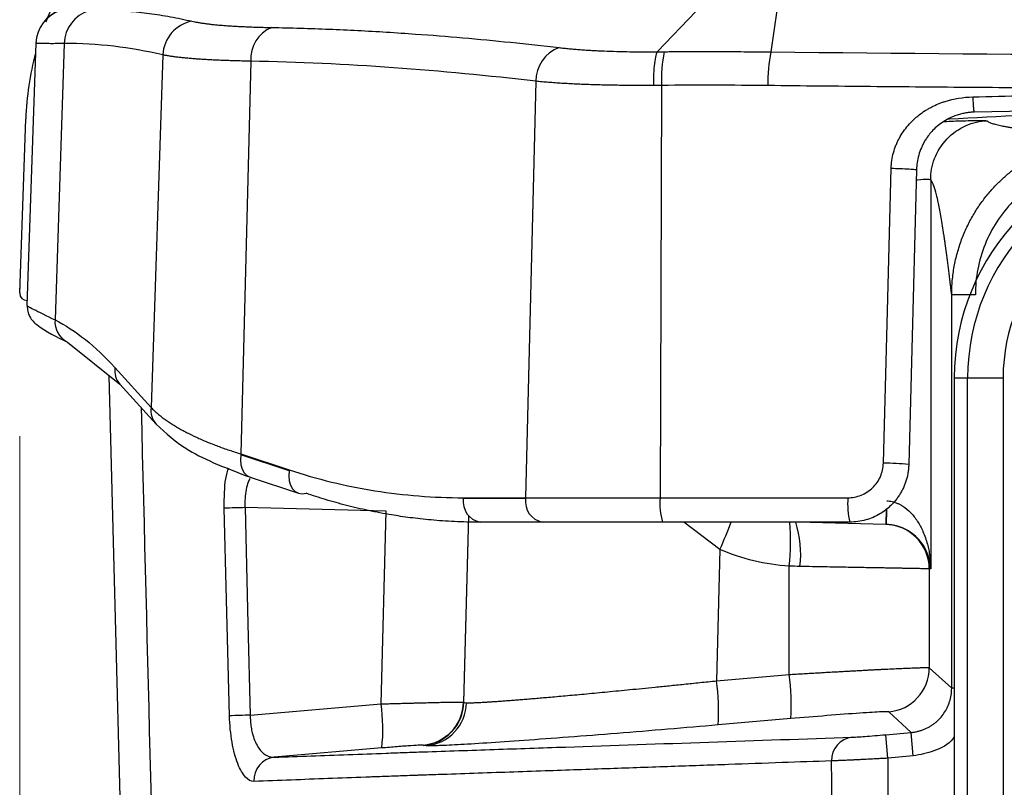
# Model space of a CAD drawing. Header units: millimetres. Extents: x 5 to 597, y 5 to 415.
# Tile 25 of 138: x 214.26 to 220.92, y 320.27 to 325.47. Entities that reach past the tile are written whole.
import ezdxf

# ---------------------------------------------------------------- set-up
doc = ezdxf.new("R2010")
doc.units = ezdxf.units.MM
doc.header["$PDSIZE"] = -1
doc.styles.add('SLDTEXTSTYLE0', font='ARIAL.TTF', dxfattribs={"width": 0.948})
doc.dimstyles.new('SLDDIMSTYLE5', dxfattribs={"dimtxt": 2.5, "dimasz": 2.5, "dimexe": 0, "dimexo": 0.0625, "dimtad": 1, "dimdec": 0, "dimlfac": 5, "dimrnd": 1e-09, "dimzin": 12, "dimdsep": 46, "dimtxsty": 'SLDTEXTSTYLE0', "dimsah": 1, "dimcen": 0.09, "dimadec": 0, "dimazin": 3, "dimtfac": 1, "dimtofl": 0, "dimtmove": 0, "dimatfit": 3, "dimfxl": 0, "dimfrac": 2, "dimtolj": 1, "dimtzin": 12, "dimarcsym": 0})

# ---------------------------------------------------------------- blocks, each defined once
blk = doc.blocks.new('_D_6')
at = {"color": 7, "linetype": 'Continuous', "lineweight": 0}
for p, q in [((214.2577, 322.6471), (214.2577, 297.3028)), ((234.8143, 322.6178), (234.8143, 314.628)), ((234.8143, 313.104), (234.8143, 304.428)), ((234.8143, 302.904), (234.8143, 297.3028)), ((214.2577, 298.3028), (234.8143, 298.3028))]:
    blk.add_line(p, q, dxfattribs=at)
at = {"color": 7, "linetype": 'Continuous', "lineweight": 18}
for points in [[(214.2577, 298.3028), (216.7577, 297.9928), (216.7577, 298.6128)], [(234.8143, 298.3028), (232.3143, 298.6128), (232.3143, 297.9928)]]:
    blk.add_solid(points, dxfattribs=at)
at = {"color": 7, "linetype": 'Continuous', "lineweight": 18, "insert": (220.8551, 301.5255), "char_height": 2.5, "attachment_point": 1, "style": 'SLDTEXTSTYLE0'}
blk.add_mtext('103', dxfattribs=at)

msp = doc.modelspace()

# ---------------------------------------------------------------- linework, layer by layer
at = {"color": 7, "linetype": 'Continuous', "lineweight": 25}
for p, q in [((218.5712, 325.2496), (218.8335, 325.5239)), ((219.3809, 325.5281), (219.3401, 325.2483)), ((214.3668, 325.308), (214.3048, 323.5316)), ((214.5584, 325.3046), (214.496, 323.4349)), ((215.2252, 325.2279), (215.1455, 322.842)), ((215.82, 325.1855), (215.7543, 322.5276)), ((217.75, 325.0493), (217.6804, 322.2316)), ((218.6005, 325.0218), (218.5909, 322.2316)), ((214.2567, 323.6178), (214.2978, 324.7945)), ((220.3255, 324.4511), (220.2733, 322.4556)), ((220.4216, 324.383), (220.4216, 321.7502)), ((220.5638, 320.9421), (220.5638, 323.6053)), ((214.3048, 323.5316), (214.3171, 323.525)), ((214.5795, 323.2852), (214.9349, 322.9998)), ((214.9007, 323.1127), (215.1455, 322.842)), ((215.0671, 315.2314), (214.8621, 323.0583)), ((220.5811, 323.042), (220.581, 323.042)), ((220.581, 323.042), (220.581, 318.846)), ((220.5811, 323.042), (220.6718, 323.042)), ((220.5811, 323.042), (220.5811, 318.846)), ((220.6718, 323.042), (220.9117, 323.042)), ((220.6718, 318.846), (220.6718, 323.042)), ((220.9117, 323.042), (220.9117, 318.846)), ((214.9349, 322.9998), (215.1798, 322.729)), ((216.0804, 322.414), (215.7534, 322.522)), ((215.7543, 322.5276), (216.0814, 322.4196)), ((215.8172, 322.3701), (216.1443, 322.2621)), ((217.2587, 322.2316), (217.6804, 322.2316)), ((217.6804, 322.226), (217.2587, 322.226)), ((217.6804, 322.2316), (218.5909, 322.2316)), ((218.5909, 322.2316), (219.8611, 322.2316)), ((216.7359, 322.1408), (215.7814, 322.1647)), ((216.7018, 320.8364), (216.7359, 322.1408)), ((217.7935, 322.066), (217.3718, 322.066)), ((218.6067, 322.066), (217.7935, 322.066)), ((219.8734, 322.066), (218.6067, 322.066)), ((220.1174, 322.0504), (219.5211, 322.066)), ((218.9954, 321.8811), (218.9722, 320.9929)), ((219.4643, 321.0355), (219.4643, 321.7687)), ((220.4118, 321.7505), (220.4118, 321.0815)), ((220.4216, 321.7502), (220.4118, 321.7505)), ((218.9722, 320.9929), (219.4643, 321.0355)), ((220.4118, 321.0815), (220.5638, 320.9421)), ((215.8171, 320.7601), (216.7018, 320.8364)), ((217.2603, 320.8484), (217.2622, 320.8467)), ((220.29, 320.6433), (220.138, 320.7826)), ((219.4747, 320.7367), (218.9826, 320.6941)), ((220.1174, 320.6282), (220.29, 320.6433)), ((220.3039, 320.484), (220.29, 320.6433)), ((220.1313, 320.4689), (220.1174, 320.6282)), ((216.707, 320.5381), (215.9799, 320.4754)), ((216.9885, 320.5557), (216.9866, 320.5574)), ((220.3039, 320.484), (220.1313, 320.4689))]:
    msp.add_line(p, q, dxfattribs=at)
at = {"color": 8, "linetype": 'Continuous', "lineweight": 25}
for p, q in [((217.2934, 322.1107), (217.2603, 320.8484)), ((217.2622, 320.8467), (217.2953, 322.1082)), ((220.1202, 322.1575), (220.1174, 322.0504)), ((218.9954, 321.8811), (218.7501, 322.066)), ((220.581, 320.9421), (220.5638, 320.9421))]:
    msp.add_line(p, q, dxfattribs=at)
at = {"color": 7, "linetype": 'Continuous', "lineweight": 25, "flags": 128}
for points in [[(220.1016, 322.4653), (220.131, 323.5828), (220.154, 324.4609)], [(216.0804, 322.414), (216.0776, 322.3794), (216.0807, 322.3466), (216.0894, 322.3171), (216.1033, 322.2924), (216.1218, 322.2738), (216.1439, 322.2622), (216.1685, 322.2581), (216.1945, 322.2618)], [(215.6766, 320.7561), (215.6565, 321.5427), (215.6409, 322.1607)], [(215.7814, 322.1647), (215.8013, 321.3781), (215.8171, 320.7601)], [(219.7534, 320.1233), (219.7522, 320.3067), (219.7513, 320.4508)], [(220.1313, 320.4689), (220.1326, 320.2742), (220.1337, 320.1213)]]:
    msp.add_lwpolyline(points, dxfattribs=at)
at = {"color": 8, "linetype": 'Continuous', "lineweight": 25, "flags": 128}
msp.add_lwpolyline([(215.7534, 322.522), (215.7506, 322.4874), (215.7536, 322.4546), (215.7623, 322.4251), (215.7763, 322.4004), (215.7948, 322.3818), (215.8169, 322.3702), (215.8172, 322.3701)], dxfattribs=at)
at = {"color": 7, "linetype": 'Continuous', "lineweight": 25}
for centre, radius, start, end in [((216.2966, 324.7247), 2, 140.94281, 158.72937), ((214.6067, 325.3008), 0.24, 108.27458, 178), ((214.6066, 325.2996), 0.24, 107.54486, 177.99937), ((214.7962, 325.3001), 0.2378, 106.97604, 178.93871), ((215.4671, 325.218), 0.242, 100.6461, 177.65669), ((216.0504, 325.2001), 0.2309, 112.43665, 183.60708), ((216.2966, 324.7247), 2, 165.02654, 178), ((217.9919, 325.0506), 0.242, 110.48776, 180.31439), ((219.4555, 325.0689), 0.8563, 167.81006, 183.15847), ((220.288, 325.0518), 0.9681, 168.28944, 181.86436), ((222.1355, 323.042), 1.5544, 91.5, 180), ((222.1355, 323.042), 1.4637, 91.5, 180), ((222.1355, 323.042), 1.2238, 91.5, 180), ((214.3067, 323.616), 0.05, 178, 180), ((214.3067, 323.616), 0.05, 180, 270), ((215.9733, 322.4863), 0.2228, 169.31444, 170.77212), ((220.1117, 321.1301), 1.3353, 83.05047, 90.43336), ((216.3004, 322.3782), 0.2228, 169.31444, 170.77212), ((217.4001, 322.206), 0.1428, 171.95053, 258.57825), ((217.4849, 322.226), 0.2262, 178.58563, 180.00009), ((217.8218, 322.206), 0.1428, 171.95053, 258.57825), ((217.9066, 322.226), 0.2262, 178.58563, 180.00009), ((219.0287, 322.1896), 0.4398, 174.52026, 196.3212), ((220.4122, 322.1895), 0.5527, 175.62816, 192.90659), ((216.2428, 303.2736), 18.8967, 91.39927, 91.82542), ((220.1118, 321.7505), 0.3, 359.99526, 88.49579), ((217.9758, 320.8339), 1.5021, 356.28948, 7.71327), ((220.1117, 321.0816), 0.3001, 275.01835, 359.98165), ((217.4837, 320.7913), 1.5021, 356.28948, 7.71327), ((215.5817, 320.6676), 1.1327, 353.43656, 8.56987), ((216.9604, 320.8564), 0.3001, 275.01777, 358.48223), ((216.9622, 320.8546), 0.3001, 275.01777, 358.48223), ((216.9808, 320.8506), 0.299, 275.40394, 358.73773), ((216.2794, 301.9676), 18.7982, 91.40926, 91.83781), ((219.9077, 320.4558), 0.1565, 96.71031, 181.83504), ((215.9985, 320.3201), 0.1564, 96.82445, 182.81066)]:
    msp.add_arc(centre, radius, start, end, dxfattribs=at)
at = {"color": 8, "linetype": 'Continuous', "lineweight": 25}
for centre, radius, start, end in [((214.6467, 323.4209), 0.1514, 174.66407, 243.67256), ((215.0404, 323.0934), 0.141, 172.14734, 221.60237), ((215.2853, 322.8227), 0.141, 172.14794, 221.54554), ((222.6856, 322.0688), 2.5642, 177.97801, 180.41265), ((214.692, 323.7506), 4.692, 336.51891, 338.95968), ((217.7477, 321.9441), 1.7255, 354.16832, 4.05374), ((218.8616, 321.8553), 0.6803, 352.50382, 18.04863)]:
    msp.add_arc(centre, radius, start, end, dxfattribs=at)
at = {"color": 7, "linetype": 'Continuous', "lineweight": 25}
for points, knots in [([(214.991, 325.5238), (215.0149, 325.5217), (215.0626, 325.5175), (215.1342, 325.5088), (215.2057, 325.4984), (215.2775, 325.4861), (215.3497, 325.4721), (215.398, 325.4613), (215.4223, 325.4559)], [0, 0, 0, 0, 0.165664, 0.331002, 0.4965809, 0.6629402, 0.8305883, 1, 1, 1, 1]), ([(215.4223, 325.4559), (215.429, 325.4545), (215.4424, 325.4515), (215.4648, 325.4474), (215.489, 325.4435), (215.5151, 325.4399), (215.543, 325.4364), (215.5727, 325.4332), (215.6041, 325.4302), (215.6373, 325.4274), (215.6722, 325.4249), (215.7088, 325.4226), (215.747, 325.4205), (215.7869, 325.4186), (215.8284, 325.417), (215.8714, 325.4156), (215.9159, 325.4144), (215.9468, 325.4138), (215.9623, 325.4135)], [0, 0, 0, 0, 0.06302, 0.125904, 0.188669, 0.251328, 0.313896, 0.376387, 0.438815, 0.501194, 0.563537, 0.625857, 0.688167, 0.75048, 0.812807, 0.875162, 0.937556, 1, 1, 1, 1]), ([(215.9623, 325.4135), (216.0271, 325.4121), (216.1565, 325.4094), (216.3507, 325.4026), (216.5449, 325.3938), (216.7399, 325.3828), (216.9769, 325.367), (217.2569, 325.3446), (217.5808, 325.314), (217.7978, 325.2896), (217.9073, 325.2773)], [0, 0, 0, 0, 0.099806, 0.199338, 0.298972, 0.399074, 0.499994, 0.66455, 0.830867, 1, 1, 1, 1]), ([(214.5584, 325.3046), (214.5496, 325.3045), (214.5318, 325.3043), (214.5076, 325.3041), (214.4852, 325.304), (214.4647, 325.304), (214.4461, 325.3041), (214.4294, 325.3042), (214.4147, 325.3044), (214.4019, 325.3047), (214.3911, 325.3051), (214.3822, 325.3055), (214.3753, 325.306), (214.3704, 325.3066), (214.3673, 325.3073), (214.367, 325.3078), (214.3668, 325.308)], [0, 0, 0, 0, 0.071261, 0.142548, 0.21386, 0.285199, 0.356563, 0.427953, 0.499368, 0.57081, 0.642277, 0.71377, 0.785289, 0.856833, 0.928404, 1, 1, 1, 1]), ([(217.9073, 325.2773), (217.9185, 325.276), (217.941, 325.2735), (217.9763, 325.27), (218.0127, 325.2668), (218.0503, 325.2638), (218.089, 325.2611), (218.1288, 325.2587), (218.1697, 325.2565), (218.2256, 325.254), (218.2974, 325.2515), (218.3765, 325.2499), (218.4419, 325.2492), (218.4908, 325.2491), (218.5322, 325.2492), (218.5585, 325.2495), (218.5712, 325.2496)], [0, 0, 0, 0, 0.062706, 0.125208, 0.187574, 0.24987, 0.312162, 0.374516, 0.436995, 0.499663, 0.625179, 0.749707, 0.832545, 0.894713, 0.949156, 1, 1, 1, 1]), ([(218.5711, 325.2496), (218.5678, 325.2452), (218.5644, 325.2366), (218.5579, 325.21), (218.5549, 325.1921), (218.55, 325.1493), (218.5481, 325.1246), (218.5456, 325.0733), (218.5451, 325.0468), (218.5451, 325.0216)], [0, 0, 0, 0, 0.25, 0.25, 0.5, 0.5, 0.75, 0.75, 1, 1, 1, 1]), ([(218.6185, 325.2497), (218.6335, 325.2498), (218.6636, 325.25), (218.7237, 325.2503), (218.8289, 325.2507), (218.9792, 325.2507), (219.1596, 325.25), (219.2799, 325.2488), (219.3401, 325.2483)], [0, 0, 0, 0, 0.0625, 0.125, 0.25, 0.5, 0.749941, 1, 1, 1, 1]), ([(215.82, 325.1855), (215.8041, 325.1858), (215.7722, 325.1864), (215.7263, 325.1875), (215.6816, 325.1887), (215.6384, 325.1902), (215.5966, 325.1919), (215.5564, 325.1938), (215.5177, 325.1959), (215.4807, 325.1982), (215.4453, 325.2007), (215.4115, 325.2034), (215.3795, 325.2063), (215.3492, 325.2094), (215.3206, 325.2127), (215.2939, 325.2162), (215.2691, 325.2199), (215.2459, 325.2238), (215.2321, 325.2266), (215.2252, 325.2279)], [0, 0, 0, 0, 0.058184, 0.116447, 0.174788, 0.233208, 0.291708, 0.350287, 0.408946, 0.467685, 0.526505, 0.585406, 0.644387, 0.703451, 0.762596, 0.821823, 0.881133, 0.940525, 1, 1, 1, 1]), ([(218.5451, 325.0216), (218.527, 325.0215), (218.4908, 325.0212), (218.4368, 325.0211), (218.3831, 325.0213), (218.3297, 325.0217), (218.2767, 325.0225), (218.2242, 325.0235), (218.1724, 325.0248), (218.1213, 325.0264), (218.071, 325.0282), (218.0216, 325.0304), (217.9732, 325.0328), (217.9259, 325.0356), (217.8798, 325.0386), (217.835, 325.0418), (217.7915, 325.0454), (217.7639, 325.048), (217.75, 325.0493)], [0, 0, 0, 0, 0.060569, 0.12139, 0.182465, 0.243794, 0.305379, 0.367221, 0.429321, 0.491681, 0.5543, 0.61718, 0.680323, 0.743728, 0.807398, 0.871332, 0.935533, 1, 1, 1, 1]), ([(224.5355, 324.9923), (224.4195, 324.9923), (224.1875, 324.9924), (223.8394, 324.9928), (223.4914, 324.9934), (223.1434, 324.9943), (222.7955, 324.9954), (222.4475, 324.9967), (222.0997, 324.9984), (221.7519, 325.0002), (221.4042, 325.0023), (221.0566, 325.0047), (220.7091, 325.0073), (220.3617, 325.0102), (220.0145, 325.0133), (219.6673, 325.0166), (219.4361, 325.0191), (219.3204, 325.0203)], [0, 0, 0, 0, 0.066651, 0.133303, 0.199958, 0.266616, 0.333275, 0.399937, 0.466601, 0.533267, 0.599936, 0.666607, 0.733281, 0.799957, 0.866636, 0.933317, 1, 1, 1, 1]), ([(220.7072, 324.944), (220.8231, 324.9467), (221.0551, 324.952), (221.4032, 324.9591), (221.7512, 324.9656), (222.0993, 324.9712), (222.4474, 324.9761), (222.7955, 324.9802), (223.1436, 324.9836), (223.4916, 324.9863), (223.8396, 324.9881), (224.1876, 324.9893), (224.4195, 324.9895), (224.5355, 324.9895)], [0, 0, 0, 0, 0.0910202, 0.1820168, 0.2729903, 0.363941, 0.4548695, 0.5457763, 0.6366618, 0.7275264, 0.8183707, 0.9091951, 1, 1, 1, 1]), ([(220.154, 324.4609), (220.1545, 324.4786), (220.156, 324.4963), (220.1613, 324.5314), (220.165, 324.5493), (220.1744, 324.5834), (220.1829, 324.6086), (220.1936, 324.633), (220.2012, 324.6491), (220.2054, 324.6574), (220.2178, 324.6803), (220.2268, 324.6951), (220.2467, 324.7237), (220.2577, 324.738), (220.2802, 324.7641), (220.298, 324.7828), (220.3172, 324.8001), (220.3303, 324.8113), (220.3373, 324.8171), (220.3569, 324.8322), (220.3773, 324.8466), (220.3988, 324.8596), (220.4134, 324.868), (220.4212, 324.8722), (220.4429, 324.8834), (220.4651, 324.8937), (220.4919, 324.9041), (220.5036, 324.9082), (220.5114, 324.9109), (220.5156, 324.9122), (220.5784, 324.9322), (220.6411, 324.9424), (220.7072, 324.944)], [0, 0, 0, 0, 0.0625, 0.0625, 0.125, 0.125, 0.1875, 0.21875, 0.21875, 0.25, 0.25, 0.3125, 0.3125, 0.375, 0.375, 0.4375, 0.46875, 0.46875, 0.5, 0.5, 0.5625, 0.59375, 0.59375, 0.625, 0.625, 0.6875, 0.71875, 0.734375, 0.734375, 0.75, 0.75, 1, 1, 1, 1]), ([(220.7072, 324.944), (220.7074, 324.932), (220.7078, 324.9189), (220.709, 324.8935), (220.7098, 324.8812), (220.7115, 324.8608), (220.7124, 324.8528), (220.7143, 324.8427), (220.7151, 324.8405), (220.7159, 324.8405)], [0, 0, 0, 0, 0.25, 0.25, 0.5, 0.5, 0.75, 0.75, 1, 1, 1, 1]), ([(220.7159, 324.8405), (220.7069, 324.8401), (220.6883, 324.8393), (220.66, 324.8356), (220.6304, 324.8296), (220.5998, 324.8208), (220.5626, 324.8069), (220.5076, 324.7791), (220.4459, 324.7314), (220.3926, 324.6669), (220.3594, 324.6061), (220.3397, 324.5504), (220.3286, 324.5003), (220.3265, 324.4672), (220.3255, 324.4511)], [0, 0, 0, 0, 0.044128, 0.090961, 0.140523, 0.192832, 0.247904, 0.3371, 0.498558, 0.632278, 0.750139, 0.838141, 0.92135, 1, 1, 1, 1]), ([(222.6026, 324.866), (221.9151, 324.849), (221.2244, 324.832), (220.5394, 324.7923), (220.5362, 324.7922)], [0, 0, 0, 0, 0.995391, 1, 1, 1, 1]), ([(228.3551, 324.8405), (227.0832, 324.8708), (225.8098, 324.886), (223.2612, 324.886), (221.9878, 324.8708), (220.7159, 324.8405)], [0, 0, 0, 0, 0.5, 0.5, 1, 1, 1, 1]), ([(220.4216, 324.383), (220.4216, 324.429), (220.4298, 324.4784), (220.4666, 324.5743), (220.4954, 324.6204), (220.5691, 324.6977), (220.6139, 324.7286), (220.7079, 324.7698), (220.7569, 324.7803), (220.8029, 324.7825)], [0, 0, 0, 0, 0.25, 0.25, 0.5, 0.5, 0.75, 0.75, 1, 1, 1, 1]), ([(220.8029, 324.7825), (220.8047, 324.781), (220.8082, 324.778), (220.816, 324.7736), (220.8257, 324.7692), (220.8374, 324.7648), (220.851, 324.7605), (220.8666, 324.7562), (220.8842, 324.752), (220.9038, 324.7478), (220.9254, 324.7436), (220.9489, 324.7394), (220.9745, 324.7353), (221.002, 324.7311), (221.0314, 324.727), (221.0856, 324.72), (221.1731, 324.7101), (221.2994, 324.6978), (221.4404, 324.6854), (221.5407, 324.6773), (221.5931, 324.6731)], [0, 0, 0, 0, 0.033021, 0.066434, 0.100242, 0.134446, 0.169048, 0.204048, 0.239448, 0.275251, 0.311456, 0.348065, 0.38508, 0.422501, 0.46033, 0.498568, 0.620045, 0.748791, 0.868969, 1, 1, 1, 1]), ([(220.5638, 323.6053), (220.564, 323.6213), (220.5644, 323.6532), (220.5678, 323.701), (220.5732, 323.7486), (220.5807, 323.7959), (220.5903, 323.8426), (220.6019, 323.8887), (220.6154, 323.9339), (220.6308, 323.9782), (220.648, 324.0214), (220.6669, 324.0634), (220.6873, 324.1041), (220.7092, 324.1434), (220.7323, 324.1812), (220.7566, 324.2175), (220.7819, 324.2522), (220.8081, 324.2852), (220.8351, 324.3166), (220.8703, 324.3546), (220.9158, 324.3987), (220.9741, 324.4478), (221.0377, 324.4939), (221.1063, 324.5363), (221.1797, 324.5741), (221.2571, 324.6067), (221.338, 324.6335), (221.4215, 324.6538), (221.5068, 324.6678), (221.5643, 324.6713), (221.5931, 324.673)], [0, 0, 0, 0, 0.029219, 0.058476, 0.087729, 0.116938, 0.146061, 0.175058, 0.203888, 0.232512, 0.260893, 0.288992, 0.316775, 0.344208, 0.371259, 0.397899, 0.424099, 0.449835, 0.475084, 0.499824, 0.544676, 0.59114, 0.639079, 0.688331, 0.738715, 0.790026, 0.842045, 0.89454, 0.947272, 1, 1, 1, 1]), ([(221.5989, 324.5132), (221.5404, 324.511), (221.4825, 324.5033), (221.3685, 324.4767), (221.3137, 324.4581), (221.2082, 324.4109), (221.157, 324.3819), (221.0619, 324.315), (221.0181, 324.2774), (220.9377, 324.1939), (220.901, 324.1477), (220.8381, 324.0505), (220.8115, 323.9992), (220.7679, 323.8912), (220.7513, 323.8349), (220.7294, 323.7215), (220.7238, 323.6638), (220.7238, 323.6052)], [0, 0, 0, 0, 0.125, 0.125, 0.25, 0.25, 0.375, 0.375, 0.5, 0.5, 0.625, 0.625, 0.75, 0.75, 0.875, 0.875, 1, 1, 1, 1]), ([(220.154, 324.4609), (220.1735, 324.4604), (220.1949, 324.4598), (220.237, 324.4582), (220.2576, 324.4573), (220.2916, 324.4553), (220.3049, 324.4543), (220.3219, 324.4525), (220.3256, 324.4517), (220.3255, 324.4511)], [0, 0, 0, 0, 0.25, 0.25, 0.5, 0.5, 0.75, 0.75, 1, 1, 1, 1]), ([(220.5638, 323.6053), (220.5626, 323.6153), (220.5612, 323.6273), (220.5597, 323.6399), (220.5593, 323.6433), (220.5591, 323.6447), (220.5591, 323.6452), (220.559, 323.646), (220.5588, 323.6473), (220.5578, 323.6555), (220.5536, 323.6905), (220.5432, 323.7755), (220.5311, 323.8691), (220.5212, 323.9415), (220.5164, 323.9753), (220.5143, 323.9899), (220.5135, 323.995), (220.5133, 323.9962), (220.5132, 323.9968), (220.5129, 323.9989), (220.5123, 324.003), (220.5054, 324.0501), (220.4926, 324.1307), (220.4794, 324.2019), (220.4715, 324.2389), (220.4691, 324.2501), (220.468, 324.2548), (220.4675, 324.2571), (220.4673, 324.2579), (220.4669, 324.2596), (220.4636, 324.274), (220.4479, 324.3369), (220.433, 324.3721), (220.4216, 324.383)], [0, 0, 0, 0, 0.03125, 0.039063, 0.042969, 0.042969, 0.043945, 0.043945, 0.044922, 0.046875, 0.0625, 0.125, 0.25, 0.3125, 0.34375, 0.359375, 0.361328, 0.361328, 0.363281, 0.363281, 0.367188, 0.375, 0.5, 0.625, 0.65625, 0.671875, 0.679687, 0.679687, 0.683594, 0.683594, 0.6875, 0.75, 1, 1, 1, 1]), ([(220.7238, 323.6052), (220.6824, 323.6052), (220.6412, 323.6052), (220.5821, 323.6053), (220.5645, 323.6053), (220.5638, 323.6053)], [0, 0, 0, 0, 0.5, 0.5, 1, 1, 1, 1]), ([(214.3078, 323.5296), (214.3079, 323.5233), (214.3082, 323.5093), (214.3134, 323.4829), (214.3341, 323.435), (214.4135, 323.3642), (214.5065, 323.3199), (214.5795, 323.2852)], [0, 0, 0, 0, 0.0171813, 0.038423, 0.097329, 0.2907673, 1, 1, 1, 1]), ([(215.1455, 322.842), (215.1526, 322.8349), (215.1666, 322.8208), (215.19, 322.8003), (215.2147, 322.7803), (215.2407, 322.761), (215.2678, 322.7422), (215.2959, 322.7241), (215.325, 322.7067), (215.3548, 322.6898), (215.3963, 322.6678), (215.4514, 322.6409), (215.5222, 322.61), (215.5965, 322.5808), (215.6733, 322.5533), (215.7276, 322.5361), (215.7543, 322.5276)], [0, 0, 0, 0, 0.060768, 0.120285, 0.17855, 0.235562, 0.291321, 0.345825, 0.399076, 0.451071, 0.501812, 0.60621, 0.708225, 0.807859, 0.905116, 1, 1, 1, 1]), ([(215.1797, 322.7291), (215.2458, 322.6682), (215.395, 322.5306), (215.6664, 322.4274), (215.8176, 322.3699)], [0, 0, 0, 0, 0.4429552, 1, 1, 1, 1]), ([(219.8611, 322.2316), (219.8922, 322.2316), (219.9228, 322.2376), (219.9802, 322.2608), (220.0065, 322.278), (220.0509, 322.3209), (220.069, 322.3469), (220.0938, 322.4033), (220.1008, 322.4341), (220.1016, 322.4653)], [0, 0, 0, 0, 0.25, 0.25, 0.5, 0.5, 0.75, 0.75, 1, 1, 1, 1]), ([(220.2733, 322.4556), (220.2728, 322.4461), (220.272, 322.4272), (220.2681, 322.3992), (220.2624, 322.3715), (220.2548, 322.3443), (220.2453, 322.3178), (220.234, 322.292), (220.2209, 322.2672), (220.2061, 322.2434), (220.1898, 322.2207), (220.1719, 322.1993), (220.1482, 322.1746), (220.1171, 322.1476), (220.0767, 322.1203), (220.0315, 322.0974), (219.9821, 322.0799), (219.9289, 322.0683), (219.8921, 322.0668), (219.8734, 322.066)], [0, 0, 0, 0, 0.04592, 0.091751, 0.137495, 0.183151, 0.228721, 0.274205, 0.319603, 0.364916, 0.410145, 0.45529, 0.500351, 0.576131, 0.654907, 0.736681, 0.821453, 0.909226, 1, 1, 1, 1]), ([(216.0814, 322.4196), (216.2688, 322.3577), (216.4629, 322.3104), (216.8578, 322.2474), (217.0585, 322.2316), (217.2587, 322.2316)], [0, 0, 0, 0, 0.5, 0.5, 1, 1, 1, 1]), ([(217.3718, 322.066), (217.3422, 322.0662), (217.2843, 322.0666), (217.1996, 322.0698), (217.1188, 322.0745), (217.042, 322.0806), (216.9692, 322.088), (216.9004, 322.0963), (216.8355, 322.1053), (216.7412, 322.1202), (216.6188, 322.1433), (216.47, 322.1783), (216.3292, 322.2172), (216.2386, 322.2472), (216.1945, 322.2618)], [0, 0, 0, 0, 0.074458, 0.145638, 0.213538, 0.278159, 0.339501, 0.397564, 0.452348, 0.503854, 0.637182, 0.764313, 0.885251, 1, 1, 1, 1]), ([(220.1242, 322.2103), (220.1304, 322.2099), (220.1427, 322.209), (220.1612, 322.2055), (220.1795, 322.2004), (220.1977, 322.1936), (220.2157, 322.185), (220.2471, 322.1665), (220.29, 322.1302), (220.3353, 322.0716), (220.3734, 321.9991), (220.3959, 321.9335), (220.4092, 321.8761), (220.4156, 321.8365), (220.4202, 321.7939), (220.4211, 321.7663), (220.4216, 321.7502)], [0, 0, 0, 0, 0.027365, 0.055195, 0.083719, 0.113148, 0.143675, 0.175473, 0.283427, 0.411387, 0.543322, 0.701906, 0.772676, 0.853371, 0.914299, 1, 1, 1, 1]), ([(220.4216, 321.7502), (220.4212, 321.7576), (220.4206, 321.7709), (220.4182, 321.7889), (220.4144, 321.8093), (220.4084, 321.8324), (220.3948, 321.8697), (220.3719, 321.9127), (220.3334, 321.9598), (220.2877, 321.9981), (220.2422, 322.0231), (220.2045, 322.0369), (220.1772, 322.0441), (220.1494, 322.0488), (220.1307, 322.0498), (220.1215, 322.0503)], [0, 0, 0, 0, 0.059881, 0.108765, 0.14665, 0.227328, 0.298128, 0.456704, 0.588672, 0.716625, 0.824605, 0.871795, 0.916319, 0.958811, 1, 1, 1, 1]), ([(220.4118, 321.7505), (220.4113, 321.7505), (220.4104, 321.7505), (220.4063, 321.7506), (220.4003, 321.7507), (220.392, 321.7508), (220.3816, 321.751), (220.369, 321.7513), (220.3542, 321.7515), (220.3371, 321.7519), (220.3178, 321.7522), (220.2963, 321.7526), (220.2726, 321.753), (220.2467, 321.7535), (220.2186, 321.754), (220.1884, 321.7546), (220.1546, 321.7552), (220.1164, 321.7559), (220.0726, 321.7567), (220.0239, 321.7576), (219.9699, 321.7586), (219.9107, 321.7597), (219.846, 321.7609), (219.776, 321.7622), (219.7006, 321.7635), (219.6203, 321.765), (219.5645, 321.766), (219.5361, 321.7665)], [0, 0, 0, 0, 0.031863, 0.063936, 0.096219, 0.128713, 0.161416, 0.194329, 0.227453, 0.260786, 0.29433, 0.328084, 0.362048, 0.396223, 0.430607, 0.465202, 0.500007, 0.539669, 0.581629, 0.625885, 0.672439, 0.721291, 0.772439, 0.825884, 0.881626, 0.939665, 1, 1, 1, 1]), ([(219.4643, 321.0355), (219.4796, 321.0364), (219.51, 321.0382), (219.555, 321.0409), (219.5989, 321.0435), (219.6418, 321.046), (219.6836, 321.0484), (219.7242, 321.0507), (219.7635, 321.0529), (219.8015, 321.0551), (219.8383, 321.0571), (219.8737, 321.059), (219.9077, 321.0609), (219.9404, 321.0627), (219.9717, 321.0644), (220.0016, 321.066), (220.0302, 321.0675), (220.0575, 321.0689), (220.0834, 321.0702), (220.1079, 321.0714), (220.1437, 321.0732), (220.1886, 321.0753), (220.2393, 321.0776), (220.2838, 321.0794), (220.322, 321.0808), (220.3536, 321.0818), (220.3785, 321.0824), (220.3966, 321.0825), (220.4084, 321.0822), (220.4107, 321.0817), (220.4118, 321.0815)], [0, 0, 0, 0, 0.030712, 0.060938, 0.090677, 0.119929, 0.148694, 0.176973, 0.204765, 0.232071, 0.258889, 0.285222, 0.311068, 0.336428, 0.361301, 0.385688, 0.409588, 0.433003, 0.455931, 0.478374, 0.50033, 0.557097, 0.61355, 0.669688, 0.725513, 0.781027, 0.836232, 0.891128, 0.945717, 1, 1, 1, 1]), ([(217.2798, 320.844), (217.2827, 320.844), (217.2887, 320.8438), (217.3002, 320.8439), (217.3135, 320.8441), (217.3289, 320.8446), (217.3463, 320.8453), (217.3657, 320.8462), (217.3872, 320.8474), (217.4107, 320.8487), (217.4363, 320.8503), (217.4639, 320.8522), (217.4935, 320.8542), (217.5251, 320.8565), (217.5587, 320.859), (217.5943, 320.8617), (217.6318, 320.8646), (217.6713, 320.8678), (217.7127, 320.8712), (217.7559, 320.8748), (217.801, 320.8787), (217.8689, 320.8846), (217.9643, 320.8931), (218.0931, 320.905), (218.2343, 320.9184), (218.3613, 320.9307), (218.4703, 320.9415), (218.5589, 320.9503), (218.6536, 320.9599), (218.7545, 320.9702), (218.8612, 320.9812), (218.9346, 320.9889), (218.9722, 320.9929)], [0, 0, 0, 0, 0.023924, 0.047952, 0.072084, 0.096321, 0.120664, 0.145112, 0.169666, 0.194328, 0.219096, 0.243973, 0.268957, 0.29405, 0.319253, 0.344564, 0.369986, 0.395518, 0.42116, 0.446914, 0.47278, 0.498757, 0.559795, 0.623127, 0.688755, 0.756684, 0.792207, 0.829741, 0.869288, 0.910846, 0.954417, 1, 1, 1, 1]), ([(220.29, 320.6433), (220.2977, 320.6442), (220.313, 320.6459), (220.3356, 320.6506), (220.3575, 320.6569), (220.3787, 320.6647), (220.399, 320.674), (220.4184, 320.6847), (220.4368, 320.6967), (220.4541, 320.7099), (220.4702, 320.7241), (220.4902, 320.7444), (220.5126, 320.7726), (220.5346, 320.8104), (220.551, 320.8519), (220.5618, 320.8962), (220.5631, 320.9267), (220.5638, 320.9421)], [0, 0, 0, 0, 0.052204, 0.103922, 0.155153, 0.205898, 0.256157, 0.30593, 0.355218, 0.404021, 0.452339, 0.500172, 0.596249, 0.694268, 0.794231, 0.896141, 1, 1, 1, 1]), ([(216.7018, 320.8364), (216.7133, 320.8367), (216.7362, 320.8374), (216.7699, 320.8384), (216.8025, 320.8393), (216.834, 320.8402), (216.8643, 320.841), (216.8933, 320.8418), (216.9211, 320.8426), (216.9475, 320.8433), (216.9726, 320.8439), (216.9963, 320.8445), (217.0188, 320.8451), (217.0399, 320.8456), (217.0597, 320.8461), (217.0782, 320.8465), (217.1052, 320.8471), (217.1386, 320.8478), (217.175, 320.8484), (217.2052, 320.8488), (217.2291, 320.849), (217.2463, 320.849), (217.2574, 320.8489), (217.2594, 320.8486), (217.2603, 320.8484)], [0, 0, 0, 0, 0.039125, 0.077426, 0.114903, 0.151555, 0.187382, 0.222385, 0.256564, 0.289919, 0.32245, 0.354156, 0.385038, 0.415097, 0.444332, 0.472743, 0.50033, 0.57356, 0.64617, 0.718163, 0.789539, 0.860303, 0.930455, 1, 1, 1, 1]), ([(220.138, 320.7826), (220.1366, 320.7839), (220.1211, 320.7841), (220.0556, 320.7812), (220.0054, 320.7782), (219.8778, 320.7693), (219.8006, 320.7635), (219.6386, 320.7506), (219.5542, 320.7435), (219.4747, 320.7367)], [0, 0, 0, 0, 0.25, 0.25, 0.5, 0.5, 0.75, 0.75, 1, 1, 1, 1]), ([(215.8423, 320.3124), (215.8226, 320.3117), (215.8031, 320.3214), (215.7747, 320.3521), (215.7656, 320.3648), (215.7481, 320.3951), (215.7397, 320.4129), (215.7241, 320.4533), (215.717, 320.4754), (215.7041, 320.5238), (215.6984, 320.5503), (215.6888, 320.6057), (215.685, 320.6344), (215.6792, 320.6942), (215.6774, 320.7251), (215.6766, 320.7561)], [0, 0, 0, 0, 0.25, 0.25, 0.375, 0.375, 0.5, 0.5, 0.625, 0.625, 0.75, 0.75, 0.875, 0.875, 1, 1, 1, 1]), ([(215.8171, 320.7601), (215.8171, 320.7532), (215.8172, 320.7393), (215.8183, 320.7187), (215.8202, 320.6983), (215.8229, 320.6783), (215.8264, 320.6587), (215.8332, 320.6279), (215.8462, 320.5875), (215.8675, 320.5456), (215.8929, 320.5124), (215.9167, 320.4928), (215.9389, 320.4816), (215.9586, 320.4757), (215.9726, 320.4755), (215.9799, 320.4754)], [0, 0, 0, 0, 0.04159, 0.083154, 0.124774, 0.166531, 0.208506, 0.250776, 0.37159, 0.50036, 0.618824, 0.74998, 0.823483, 0.906814, 1, 1, 1, 1]), ([(218.9826, 320.6941), (218.8712, 320.6844), (218.7571, 320.6747), (218.5279, 320.6555), (218.4128, 320.6461), (218.1869, 320.6279), (218.0762, 320.6192), (217.865, 320.6031), (217.7645, 320.5956), (217.5789, 320.5823), (217.4938, 320.5765), (217.3426, 320.5668), (217.2765, 320.5628), (217.1651, 320.5569), (217.1198, 320.5548), (217.0495, 320.5526), (217.0246, 320.5524), (217.009, 320.553)], [0, 0, 0, 0, 0.125, 0.125, 0.25, 0.25, 0.375, 0.375, 0.5, 0.5, 0.625, 0.625, 0.75, 0.75, 0.875, 0.875, 1, 1, 1, 1]), ([(215.9799, 320.4754), (216.1447, 320.4812), (216.3113, 320.4873), (216.5651, 320.4966), (216.6504, 320.4998), (216.7793, 320.5047), (216.8223, 320.5063), (216.9058, 320.5093), (216.9469, 320.5108), (217.0685, 320.515), (217.1476, 320.5176), (217.3072, 320.5229), (217.3872, 320.5256), (217.6277, 320.5337), (217.7886, 320.5392), (218.5949, 320.5667), (219.2463, 320.5893), (219.8894, 320.6112)], [0, 0, 0, 0, 0.125, 0.125, 0.1875, 0.1875, 0.21875, 0.21875, 0.25, 0.25, 0.3125, 0.3125, 0.375, 0.375, 0.5, 0.5, 1, 1, 1, 1]), ([(219.8894, 320.6112), (219.8973, 320.6114), (219.9087, 320.612), (219.9384, 320.6139), (219.9562, 320.6152), (220.0172, 320.6197), (220.0669, 320.6238), (220.1174, 320.6282)], [0, 0, 0, 0, 0.25, 0.25, 0.5, 0.5, 1, 1, 1, 1]), ([(216.9866, 320.5574), (216.986, 320.558), (216.9795, 320.5581), (216.952, 320.5569), (216.931, 320.5556), (216.8773, 320.5519), (216.8449, 320.5495), (216.7765, 320.544), (216.7408, 320.5411), (216.707, 320.5381)], [0, 0, 0, 0, 0.25, 0.25, 0.5, 0.5, 0.75, 0.75, 1, 1, 1, 1]), ([(219.7513, 320.4508), (219.6394, 320.4468), (219.4075, 320.4387), (219.0454, 320.4258), (218.6573, 320.4122), (218.2429, 320.3977), (217.7968, 320.3821), (217.4094, 320.3688), (217.1475, 320.3597), (217.0278, 320.3558), (216.9775, 320.3539), (216.9394, 320.353), (216.8994, 320.3512), (216.8294, 320.349), (216.7475, 320.346), (216.6738, 320.3432), (216.6309, 320.3416), (216.5232, 320.3375), (216.3436, 320.3307), (216.0915, 320.3214), (215.9263, 320.3154), (215.8423, 320.3124)], [0, 0, 0, 0, 0.086838, 0.180117, 0.279943, 0.386487, 0.499994, 0.624993, 0.687494, 0.704665, 0.718745, 0.726937, 0.734539, 0.749995, 0.781244, 0.796869, 0.804683, 0.812496, 0.875, 0.936488, 1, 1, 1, 1]), ([(220.1313, 320.4689), (220.1221, 320.4684), (220.1041, 320.4674), (220.0776, 320.466), (220.0524, 320.4646), (220.0286, 320.4634), (220.0064, 320.4622), (219.9858, 320.4612), (219.9668, 320.4602), (219.9496, 320.4593), (219.934, 320.4585), (219.9201, 320.4578), (219.9078, 320.4572), (219.8859, 320.4562), (219.8557, 320.4548), (219.8205, 320.4533), (219.7913, 320.4521), (219.7677, 320.4512), (219.7567, 320.4509), (219.7513, 320.4508)], [0, 0, 0, 0, 0.054873, 0.107958, 0.15901, 0.207812, 0.254175, 0.297938, 0.338971, 0.377167, 0.412445, 0.444742, 0.474015, 0.500237, 0.604863, 0.707897, 0.808537, 0.90609, 1, 1, 1, 1])]:
    msp.add_open_spline(points, degree=3, knots=knots, dxfattribs=at)
for points in [[(215.2252, 325.2279), (215.0041, 325.2792), (214.7819, 325.307), (214.5584, 325.3046)], [(218.5712, 325.2496), (218.5869, 325.2496), (218.6027, 325.2496), (218.6185, 325.2497)], [(219.3401, 325.2483), (221.0719, 325.2296), (222.8037, 325.2203), (224.5355, 325.2203)], [(217.75, 325.0493), (217.1084, 325.1245), (216.4653, 325.1738), (215.82, 325.1855)], [(218.6005, 325.0218), (218.582, 325.0217), (218.5635, 325.0216), (218.5451, 325.0216)], [(219.3204, 325.0203), (219.0803, 325.0229), (218.8404, 325.0233), (218.6005, 325.0218)], [(214.496, 323.4349), (214.6345, 323.365), (214.7703, 323.2569), (214.9007, 323.1127)], [(215.7813, 322.1652), (215.7813, 322.165), (215.7813, 322.1648), (215.7814, 322.1647)], [(220.1215, 322.0503), (220.1201, 322.0504), (220.1188, 322.0504), (220.1174, 322.0504)], [(219.4643, 321.7687), (219.3039, 321.7787), (219.1429, 321.8173), (218.9954, 321.8811)], [(219.5361, 321.7665), (219.5122, 321.767), (219.4883, 321.7677), (219.4643, 321.7687)], [(217.2622, 320.8467), (217.2634, 320.8453), (217.2693, 320.8444), (217.2798, 320.844)], [(217.009, 320.553), (216.9968, 320.5534), (216.99, 320.5543), (216.9885, 320.5557)]]:
    msp.add_open_spline(points, degree=3, dxfattribs=at)
at = {"color": 8, "linetype": 'Continuous', "lineweight": 25}
for points, knots in [([(220.5123, 324.7777), (220.5559, 324.7794), (220.6663, 324.7837), (220.7728, 324.7852), (220.7928, 324.7834), (220.8029, 324.7825)], [0, 0, 0, 0, 0.2453372, 0.6219684, 1, 1, 1, 1]), ([(220.4216, 324.383), (220.4159, 324.3839), (220.4047, 324.3857), (220.361, 324.3842), (220.3263, 324.381), (220.3237, 324.3807)], [0, 0, 0, 0, 0.484281, 0.961204, 1, 1, 1, 1]), ([(214.3171, 323.525), (214.324, 323.521), (214.3403, 323.5117), (214.4393, 323.4629), (214.496, 323.4349)], [0, 0, 0, 0, 0.426979, 1, 1, 1, 1]), ([(215.0785, 322.841), (215.1205, 321.1748), (215.1787, 318.8671), (215.2412, 316.3979), (215.2646, 315.5515), (215.2703, 315.3335), (215.273, 315.2703), (215.2743, 315.2507), (215.2747, 315.2439)], [0, 0, 0, 0, 0.657975, 0.911221, 0.97504, 0.992219, 0.997315, 1, 1, 1, 1]), ([(215.6409, 322.1607), (215.6412, 322.2322), (215.6418, 322.3377), (215.6633, 322.4112), (215.6702, 322.4349)], [0, 0, 0, 0, 0.677463, 1, 1, 1, 1]), ([(215.8146, 322.3621), (215.8108, 322.3542), (215.8003, 322.3325), (215.7887, 322.2867), (215.7802, 322.2281), (215.781, 322.1861), (215.7813, 322.1652)], [0, 0, 0, 0, 0.1590709, 0.4330377, 0.718388, 1, 1, 1, 1]), ([(220.581, 320.6131), (220.5783, 320.6091), (220.5464, 320.5628), (220.4467, 320.5125), (220.3504, 320.4933), (220.3039, 320.484)], [0, 0, 0, 0, 0.046927, 0.539953, 1, 1, 1, 1])]:
    msp.add_open_spline(points, degree=3, knots=knots, dxfattribs=at)
at = {"color": 7, "linetype": 'Continuous', "lineweight": 0}
msp.add_point((214.2577, 323.6471), dxfattribs=at)

# ---------------------------------------------------------------- dimensions: what is measured, and where the dimension line sits
at = {"color": 7, "linetype": 'Continuous', "lineweight": 18}
dim = msp.add_linear_dim(base=(234.8143, 298.3028), p1=(214.2577, 323.6471), p2=(234.8143, 323.6178), dimstyle='SLDDIMSTYLE5', dxfattribs=at)
dim.commit()
dim.dimension.update_dxf_attribs({"geometry": '_D_6', "text_midpoint": (223.7197, 298.3028), "dimtype": 160})

doc.saveas('drawing.dxf')
